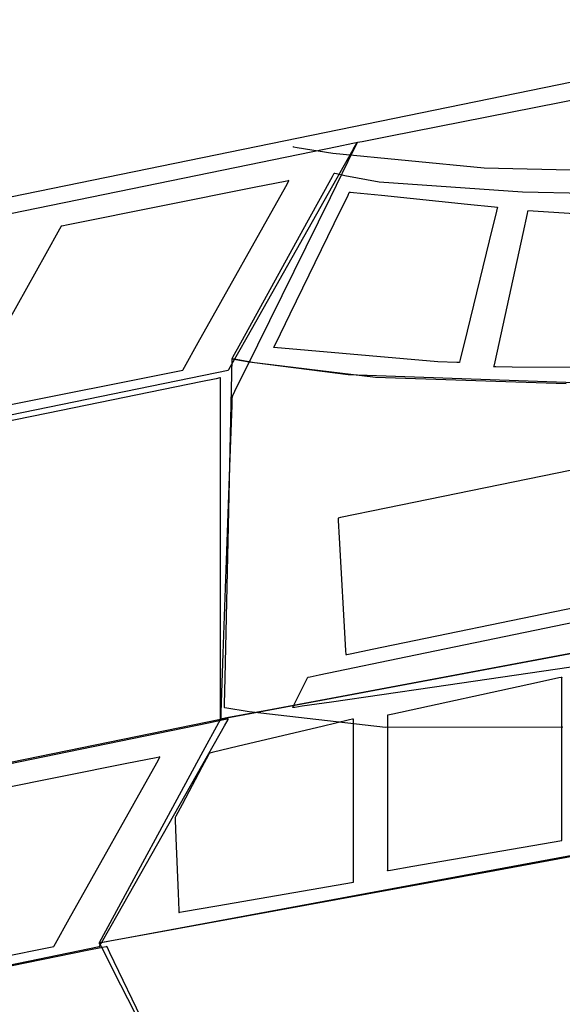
# Model space of a CAD drawing. Extents: x -3.57 to 3.57, y -2.08 to 2.06.
# Tile 145 of 219: x 0.19 to 0.29, y 0.83 to 1.02. Entities that reach past the tile are written whole.
import ezdxf

# ---------------------------------------------------------------- set-up
doc = ezdxf.new("R2010")
doc.units = 0

msp = doc.modelspace()

# ---------------------------------------------------------------- linework, layer by layer
at = {"layer": 'Layer 1', "color": 7, "linetype": 'CONTINUOUS'}
for p, q in [((0.466407, 1.040124), (0.02828, 0.950335)), ((0.311264, 1.004791), (0.258463, 0.994385)), ((0.253534, 0.993414), (0.252631, 0.993235)), ((0.258463, 0.994385), (0.253534, 0.993414)), ((0.248896, 0.99247), (0.220588, 0.986663)), ((0.232155, 0.95719), (0.251852, 0.99195)), ((0.240622, 0.99252), (0.240622, 0.99252)), ((0.240622, 0.99252), (0.240622, 0.99252)), ((0.240622, 0.99252), (0.240622, 0.99252)), ((0.240622, 0.99252), (0.240622, 0.99252)), ((0.240622, 0.99252), (0.240622, 0.99252)), ((0.240622, 0.99252), (0.240622, 0.99252)), ((0.240622, 0.99252), (0.240623, 0.99252)), ((0.240623, 0.99252), (0.240626, 0.992519)), ((0.240626, 0.992519), (0.240655, 0.992513)), ((0.240655, 0.992513), (0.240802, 0.992484)), ((0.240802, 0.992484), (0.241436, 0.992365)), ((0.241436, 0.992365), (0.248072, 0.991268)), ((0.251975, 0.992006), (0.247541, 0.983004)), ((0.251751, 0.993056), (0.248896, 0.99247)), ((0.252422, 0.993193), (0.251751, 0.993056)), ((0.251852, 0.99195), (0.25254, 0.993163)), ((0.25244, 0.99295), (0.251975, 0.992006)), ((0.252558, 0.993221), (0.252422, 0.993193)), ((0.25255, 0.993173), (0.25244, 0.99295)), ((0.25254, 0.993163), (0.252575, 0.993224)), ((0.252572, 0.993219), (0.25255, 0.993173)), ((0.252571, 0.993224), (0.252558, 0.993221)), ((0.252574, 0.993224), (0.252571, 0.993224)), ((0.252574, 0.993223), (0.252572, 0.993219)), ((0.252575, 0.993224), (0.252574, 0.993224)), ((0.252575, 0.993224), (0.252574, 0.993223)), ((0.252577, 0.993225), (0.252575, 0.993224)), ((0.252575, 0.993224), (0.252575, 0.993224)), ((0.252575, 0.993224), (0.252575, 0.993224)), ((0.252575, 0.993224), (0.252575, 0.993224)), ((0.252575, 0.993224), (0.252575, 0.993224)), ((0.252575, 0.993224), (0.252575, 0.993224)), ((0.252575, 0.993224), (0.252575, 0.993224)), ((0.252575, 0.993224), (0.252575, 0.993224)), ((0.252575, 0.993224), (0.252575, 0.993224)), ((0.252575, 0.993224), (0.252575, 0.993224)), ((0.252575, 0.993224), (0.252575, 0.993224)), ((0.252575, 0.993224), (0.252575, 0.993224)), ((0.252575, 0.993224), (0.252575, 0.993224)), ((0.252575, 0.993224), (0.252575, 0.993224)), ((0.252631, 0.993235), (0.252577, 0.993225)), ((0.248072, 0.991268), (0.276153, 0.988551)), ((0.276153, 0.988551), (0.311517, 0.987717)), ((0.220588, 0.986663), (0.03983, 0.949584)), ((0.23921, 0.986051), (0.233766, 0.984963)), ((0.239759, 0.986161), (0.23921, 0.986051)), ((0.239322, 0.985131), (0.239889, 0.986142)), ((0.239888, 0.986187), (0.239759, 0.986161)), ((0.239914, 0.986192), (0.239888, 0.986187)), ((0.239889, 0.986142), (0.239917, 0.986193)), ((0.239917, 0.986193), (0.239914, 0.986192)), ((0.239917, 0.986193), (0.239917, 0.986193)), ((0.239917, 0.986193), (0.239917, 0.986193)), ((0.239917, 0.986193), (0.239917, 0.986193)), ((0.239917, 0.986193), (0.239917, 0.986193)), ((0.239917, 0.986193), (0.239917, 0.986193)), ((0.239917, 0.986193), (0.239917, 0.986193)), ((0.239917, 0.986193), (0.239917, 0.986193)), ((0.239917, 0.986193), (0.239917, 0.986193)), ((0.239917, 0.986193), (0.239917, 0.986193)), ((0.243569, 0.97891), (0.247994, 0.986937)), ((0.247994, 0.986937), (0.248334, 0.987554)), ((0.248334, 0.987554), (0.248357, 0.987595)), ((0.248357, 0.987595), (0.248358, 0.987598)), ((0.248358, 0.987598), (0.248358, 0.987598)), ((0.248358, 0.987598), (0.248358, 0.987598)), ((0.248358, 0.987598), (0.248358, 0.987598)), ((0.248358, 0.987598), (0.248358, 0.987598)), ((0.248358, 0.987598), (0.248358, 0.987598)), ((0.248358, 0.987598), (0.248358, 0.987598)), ((0.248358, 0.987598), (0.248358, 0.987598)), ((0.248358, 0.987598), (0.248358, 0.987598)), ((0.248358, 0.987598), (0.248358, 0.987598)), ((0.248358, 0.987598), (0.248358, 0.987598)), ((0.248358, 0.987598), (0.248359, 0.987598)), ((0.248359, 0.987598), (0.24836, 0.987598)), ((0.24836, 0.987598), (0.248367, 0.987596)), ((0.248367, 0.987596), (0.248435, 0.987577)), ((0.248435, 0.987577), (0.248774, 0.987485)), ((0.248774, 0.987485), (0.250279, 0.987125)), ((0.250279, 0.987125), (0.25664, 0.985966)), ((0.233766, 0.984963), (0.199007, 0.978011)), ((0.223103, 0.956165), (0.239322, 0.985131)), ((0.25664, 0.985966), (0.283209, 0.984093)), ((0.247541, 0.983004), (0.234083, 0.955682)), ((0.248313, 0.978228), (0.250883, 0.983495)), ((0.250883, 0.983495), (0.251123, 0.983987)), ((0.251123, 0.983987), (0.251167, 0.984077)), ((0.251167, 0.984077), (0.251169, 0.984082)), ((0.251169, 0.984082), (0.251169, 0.984083)), ((0.251169, 0.984083), (0.251169, 0.984083)), ((0.251169, 0.984083), (0.251169, 0.984083)), ((0.251169, 0.984083), (0.251169, 0.984083)), ((0.251169, 0.984083), (0.251169, 0.984083)), ((0.251169, 0.984083), (0.251169, 0.984083)), ((0.251169, 0.984083), (0.251169, 0.984083)), ((0.251169, 0.984083), (0.25117, 0.984083)), ((0.25117, 0.984083), (0.251173, 0.984082)), ((0.251173, 0.984082), (0.251199, 0.98408)), ((0.251199, 0.98408), (0.251329, 0.984066)), ((0.251329, 0.984066), (0.251878, 0.98401)), ((0.251878, 0.98401), (0.257118, 0.983473)), ((0.257118, 0.983473), (0.273022, 0.981843)), ((0.283209, 0.984093), (0.317242, 0.983481)), ((0.273022, 0.981843), (0.278032, 0.981329)), ((0.278409, 0.980526), (0.277065, 0.975018)), ((0.278032, 0.981329), (0.278499, 0.981281)), ((0.27855, 0.981104), (0.278409, 0.980526)), ((0.278499, 0.981281), (0.278585, 0.981272)), ((0.278583, 0.98124), (0.27855, 0.981104)), ((0.27859, 0.981268), (0.278583, 0.98124)), ((0.278585, 0.981272), (0.27859, 0.981272)), ((0.27859, 0.981272), (0.278591, 0.981272)), ((0.278591, 0.981271), (0.27859, 0.981271)), ((0.27859, 0.981271), (0.27859, 0.981268)), ((0.278591, 0.981272), (0.278591, 0.981272)), ((0.278591, 0.981272), (0.278591, 0.981272)), ((0.278591, 0.981272), (0.278591, 0.981272)), ((0.278591, 0.981272), (0.278591, 0.981272)), ((0.278591, 0.981272), (0.278591, 0.981272)), ((0.278591, 0.981272), (0.278591, 0.981271)), ((0.284212, 0.980547), (0.284193, 0.980459)), ((0.284216, 0.980565), (0.284212, 0.980547)), ((0.284217, 0.980567), (0.284216, 0.980566)), ((0.284216, 0.980566), (0.284216, 0.980565)), ((0.284217, 0.980567), (0.284217, 0.980567)), ((0.284217, 0.980567), (0.284217, 0.980567)), ((0.284217, 0.980567), (0.284217, 0.980567)), ((0.284217, 0.980567), (0.284217, 0.980567)), ((0.284217, 0.980567), (0.284217, 0.980567)), ((0.303435, 0.979366), (0.284217, 0.980567)), ((0.231002, 0.95611), (0.243569, 0.97891)), ((0.28411, 0.980083), (0.283293, 0.976364)), ((0.284193, 0.980459), (0.28411, 0.980083)), ((0.197402, 0.977166), (0.194861, 0.97263)), ((0.197658, 0.977624), (0.197402, 0.977166)), ((0.197719, 0.977731), (0.197658, 0.977624)), ((0.197731, 0.977753), (0.197719, 0.977731)), ((0.197732, 0.977755), (0.197731, 0.977753)), ((0.197733, 0.977756), (0.197732, 0.977756)), ((0.197732, 0.977756), (0.197732, 0.977756)), ((0.197732, 0.977756), (0.197732, 0.977756)), ((0.197732, 0.977756), (0.197732, 0.977756)), ((0.197732, 0.977756), (0.197732, 0.977756)), ((0.197732, 0.977756), (0.197732, 0.977756)), ((0.197732, 0.977756), (0.197732, 0.977756)), ((0.197732, 0.977756), (0.197732, 0.977756)), ((0.197732, 0.977756), (0.197732, 0.977755)), ((0.197793, 0.977768), (0.197733, 0.977756)), ((0.199007, 0.978011), (0.197793, 0.977768)), ((0.240157, 0.96151), (0.248313, 0.978228)), ((0.500107, 0.975266), (0.257941, 0.925442)), ((0.283293, 0.976364), (0.278077, 0.952611)), ((0.277065, 0.975018), (0.272987, 0.958299)), ((0.194861, 0.97263), (0.178638, 0.943665)), ((0.23747, 0.956001), (0.240157, 0.96151)), ((0.22907, 0.951747), (0.232155, 0.95719)), ((0.272987, 0.958299), (0.271702, 0.953032)), ((0.220562, 0.951629), (0.223103, 0.956165)), ((0.229552, 0.953479), (0.231002, 0.95611)), ((0.234083, 0.955682), (0.229843, 0.947074)), ((0.237106, 0.955256), (0.237107, 0.955257)), ((0.237106, 0.955256), (0.237106, 0.955256)), ((0.237106, 0.955256), (0.237106, 0.955256)), ((0.237106, 0.955256), (0.237106, 0.955256)), ((0.237106, 0.955256), (0.237106, 0.955256)), ((0.237106, 0.955256), (0.237106, 0.955256)), ((0.267517, 0.952598), (0.237106, 0.955256)), ((0.237107, 0.955257), (0.237108, 0.955259)), ((0.237108, 0.955259), (0.237122, 0.955287)), ((0.237122, 0.955287), (0.237188, 0.955424)), ((0.237188, 0.955424), (0.23747, 0.956001)), ((0.228085, 0.89402), (0.22937, 0.95315)), ((0.22937, 0.95315), (0.229371, 0.953151)), ((0.229374, 0.953149), (0.22937, 0.95315)), ((0.22937, 0.95315), (0.22937, 0.95315)), ((0.22937, 0.95315), (0.22937, 0.95315)), ((0.22937, 0.95315), (0.22937, 0.95315)), ((0.22937, 0.95315), (0.22937, 0.95315)), ((0.22937, 0.95315), (0.22937, 0.95315)), ((0.22937, 0.95315), (0.22937, 0.95315)), ((0.22937, 0.95315), (0.22937, 0.95315)), ((0.22937, 0.95315), (0.22937, 0.95315)), ((0.22937, 0.95315), (0.22937, 0.95315)), ((0.22937, 0.95315), (0.22937, 0.95315)), ((0.22937, 0.95315), (0.22937, 0.95315)), ((0.22937, 0.95315), (0.22937, 0.95315)), ((0.22937, 0.95315), (0.22937, 0.95315)), ((0.22937, 0.95315), (0.22937, 0.95315)), ((0.22937, 0.95315), (0.229371, 0.953149)), ((0.229371, 0.953151), (0.229378, 0.953163)), ((0.229371, 0.953149), (0.229374, 0.953149)), ((0.229431, 0.953137), (0.229374, 0.953149)), ((0.229374, 0.953149), (0.229385, 0.953147)), ((0.229378, 0.953163), (0.22941, 0.953223)), ((0.229385, 0.953147), (0.229502, 0.953124)), ((0.22941, 0.953223), (0.229552, 0.953479)), ((0.229748, 0.953076), (0.229431, 0.953137)), ((0.229502, 0.953124), (0.23008, 0.953014)), ((0.220306, 0.951171), (0.220562, 0.951629)), ((0.228759, 0.951198), (0.22907, 0.951747)), ((0.233519, 0.952414), (0.229748, 0.953076)), ((0.23008, 0.953014), (0.232521, 0.952581)), ((0.232521, 0.952581), (0.255997, 0.949727)), ((0.250904, 0.950173), (0.233519, 0.952414)), ((0.271084, 0.952463), (0.267517, 0.952598)), ((0.271452, 0.952449), (0.271084, 0.952463)), ((0.271539, 0.952446), (0.271452, 0.952449)), ((0.271557, 0.952445), (0.271539, 0.952446)), ((0.271559, 0.952445), (0.271557, 0.952445)), ((0.27156, 0.95245), (0.271559, 0.952445)), ((0.271559, 0.952445), (0.271559, 0.952445)), ((0.271559, 0.952445), (0.271559, 0.952445)), ((0.271559, 0.952445), (0.271559, 0.952445)), ((0.271559, 0.952445), (0.271559, 0.952445)), ((0.271559, 0.952445), (0.271559, 0.952445)), ((0.271559, 0.952445), (0.271559, 0.952445)), ((0.271559, 0.952445), (0.271559, 0.952445)), ((0.271559, 0.952445), (0.271559, 0.952445)), ((0.271582, 0.952541), (0.27156, 0.95245)), ((0.271702, 0.953032), (0.271582, 0.952541)), ((0.277895, 0.951782), (0.277886, 0.95174)), ((0.277886, 0.95174), (0.277886, 0.95174)), ((0.277886, 0.95174), (0.277886, 0.95174)), ((0.277886, 0.95174), (0.277886, 0.95174)), ((0.277886, 0.95174), (0.277886, 0.95174)), ((0.277886, 0.95174), (0.277886, 0.95174)), ((0.277886, 0.95174), (0.277886, 0.95174)), ((0.277886, 0.95174), (0.277886, 0.95174)), ((0.277886, 0.95174), (0.277886, 0.95174)), ((0.277886, 0.95174), (0.277886, 0.95174)), ((0.277886, 0.95174), (0.277888, 0.95174)), ((0.277888, 0.95174), (0.277902, 0.95174)), ((0.278077, 0.952611), (0.277895, 0.951782)), ((0.277902, 0.95174), (0.277973, 0.951738)), ((0.277973, 0.951738), (0.278276, 0.951729)), ((0.278276, 0.951729), (0.281308, 0.951648)), ((0.281308, 0.951648), (0.302411, 0.951565)), ((0.041286, 0.912602), (0.228669, 0.951039)), ((0.184196, 0.943833), (0.220232, 0.951039)), ((0.220232, 0.951039), (0.220232, 0.95104)), ((0.220232, 0.95104), (0.220233, 0.95104)), ((0.220232, 0.951039), (0.220232, 0.951039)), ((0.220232, 0.951039), (0.220232, 0.951039)), ((0.220232, 0.951039), (0.220232, 0.951039)), ((0.220232, 0.951039), (0.220232, 0.951039)), ((0.220233, 0.95104), (0.220234, 0.951042)), ((0.220234, 0.951042), (0.220246, 0.951064)), ((0.220246, 0.951064), (0.220306, 0.951171)), ((0.22644, 0.949461), (0.223584, 0.948875)), ((0.227111, 0.949599), (0.22644, 0.949461)), ((0.227247, 0.949626), (0.227111, 0.949599)), ((0.22726, 0.949629), (0.227247, 0.949626)), ((0.227263, 0.94963), (0.22726, 0.949629)), ((0.227264, 0.94963), (0.227263, 0.94963)), ((0.227264, 0.949629), (0.227264, 0.94963)), ((0.227264, 0.94963), (0.227264, 0.94963)), ((0.227264, 0.94963), (0.227264, 0.94963)), ((0.227264, 0.94963), (0.227264, 0.94963)), ((0.227264, 0.94963), (0.227264, 0.94963)), ((0.227264, 0.94963), (0.227264, 0.94963)), ((0.227264, 0.94963), (0.227264, 0.94963)), ((0.227264, 0.949538), (0.227264, 0.949629)), ((0.227264, 0.947718), (0.227264, 0.949538)), ((0.228669, 0.951039), (0.228669, 0.95104)), ((0.228669, 0.95104), (0.22867, 0.95104)), ((0.228669, 0.951039), (0.228669, 0.951039)), ((0.228669, 0.951039), (0.228669, 0.951039)), ((0.228669, 0.951039), (0.228669, 0.951039)), ((0.228669, 0.951039), (0.228669, 0.951039)), ((0.22867, 0.95104), (0.228671, 0.951043)), ((0.228671, 0.951043), (0.228686, 0.951069)), ((0.228686, 0.951069), (0.228759, 0.951198)), ((0.303253, 0.948302), (0.250904, 0.950173)), ((0.255997, 0.949727), (0.291338, 0.948594)), ((0.223584, 0.948875), (0.195277, 0.943069)), ((0.227264, 0.895577), (0.227264, 0.947718)), ((0.229368, 0.946049), (0.229358, 0.945766)), ((0.22937, 0.946107), (0.229368, 0.946049)), ((0.229375, 0.946123), (0.22937, 0.946115)), ((0.22937, 0.946115), (0.22937, 0.946114)), ((0.22937, 0.946114), (0.22937, 0.946114)), ((0.22937, 0.946114), (0.22937, 0.946114)), ((0.22937, 0.946114), (0.22937, 0.946114)), ((0.22937, 0.946114), (0.22937, 0.946114)), ((0.22937, 0.946114), (0.22937, 0.946114)), ((0.22937, 0.946114), (0.22937, 0.946114)), ((0.22937, 0.946114), (0.22937, 0.946112)), ((0.22937, 0.946112), (0.22937, 0.946107)), ((0.229447, 0.946271), (0.229375, 0.946123)), ((0.229843, 0.947074), (0.229447, 0.946271)), ((0.229316, 0.944569), (0.228913, 0.933149)), ((0.229358, 0.945766), (0.229316, 0.944569)), ((0.195277, 0.943069), (0.014519, 0.905994)), ((0.496929, 0.936801), (0.236804, 0.888135)), ((0.228913, 0.933149), (0.227692, 0.898488)), ((0.257941, 0.925442), (0.249484, 0.923702)), ((0.249061, 0.923615), (0.249059, 0.923614)), ((0.249059, 0.923614), (0.249059, 0.923614)), ((0.249059, 0.923614), (0.249059, 0.923614)), ((0.249059, 0.923614), (0.249059, 0.923614)), ((0.249059, 0.923614), (0.249059, 0.923614)), ((0.249059, 0.923614), (0.249059, 0.923614)), ((0.249059, 0.923614), (0.249059, 0.923614)), ((0.249059, 0.923614), (0.249059, 0.923614)), ((0.249059, 0.923614), (0.249059, 0.923614)), ((0.249059, 0.923614), (0.249059, 0.923612)), ((0.249059, 0.923612), (0.24906, 0.923597)), ((0.24906, 0.923597), (0.249064, 0.923519)), ((0.249484, 0.923702), (0.249061, 0.923615)), ((0.249064, 0.923519), (0.249083, 0.92319)), ((0.249083, 0.92319), (0.249264, 0.919924)), ((0.249264, 0.919924), (0.250422, 0.899068)), ((0.263417, 0.89823), (0.323633, 0.910713)), ((0.25537, 0.899317), (0.293113, 0.90712)), ((0.254076, 0.853991), (0.53274, 0.905554)), ((0.227692, 0.898488), (0.227307, 0.887568)), ((0.235425, 0.887877), (0.295753, 0.899164)), ((0.250422, 0.899068), (0.250463, 0.89834)), ((0.250463, 0.89834), (0.250465, 0.898303)), ((0.250487, 0.898308), (0.250668, 0.898345)), ((0.250668, 0.898345), (0.251562, 0.89853)), ((0.251562, 0.89853), (0.25537, 0.899317)), ((0.312105, 0.898838), (0.26647, 0.892213)), ((0.245557, 0.894527), (0.263417, 0.89823)), ((0.250465, 0.898303), (0.250465, 0.898303)), ((0.250465, 0.898303), (0.250465, 0.898303)), ((0.250465, 0.898303), (0.250465, 0.898303)), ((0.250465, 0.898303), (0.250465, 0.898303)), ((0.250465, 0.898303), (0.250465, 0.898303)), ((0.250465, 0.898303), (0.250465, 0.898303)), ((0.250465, 0.898303), (0.250465, 0.898303)), ((0.250465, 0.898303), (0.250466, 0.898303)), ((0.250466, 0.898303), (0.25047, 0.898304)), ((0.25047, 0.898304), (0.250487, 0.898308)), ((0.227264, 0.887412), (0.227264, 0.895577)), ((0.227978, 0.889079), (0.228085, 0.89402)), ((0.241109, 0.889436), (0.243433, 0.894087)), ((0.243433, 0.894087), (0.243433, 0.894087)), ((0.243433, 0.894087), (0.243433, 0.894087)), ((0.243433, 0.894087), (0.243433, 0.894087)), ((0.243433, 0.894087), (0.243434, 0.894087)), ((0.243434, 0.894087), (0.243436, 0.894087)), ((0.243436, 0.894087), (0.243444, 0.894089)), ((0.243444, 0.894089), (0.243478, 0.894096)), ((0.243478, 0.894096), (0.243835, 0.89417)), ((0.243835, 0.89417), (0.245557, 0.894527)), ((0.285827, 0.893061), (0.259178, 0.887268)), ((0.278134, 0.858289), (0.474276, 0.894174)), ((0.290001, 0.893969), (0.285827, 0.893061)), ((0.290422, 0.89406), (0.290001, 0.893969)), ((0.290521, 0.894082), (0.290422, 0.89406)), ((0.290541, 0.894086), (0.290521, 0.894082)), ((0.290543, 0.894086), (0.290541, 0.894086)), ((0.290543, 0.894086), (0.290543, 0.894087)), ((0.290543, 0.894087), (0.290543, 0.894087)), ((0.290543, 0.894087), (0.290543, 0.894087)), ((0.290543, 0.894087), (0.290543, 0.894087)), ((0.290543, 0.894087), (0.290543, 0.894087)), ((0.290543, 0.894087), (0.290543, 0.894087)), ((0.290543, 0.894087), (0.290543, 0.894087)), ((0.290543, 0.894087), (0.290543, 0.894087)), ((0.290543, 0.894087), (0.290543, 0.894086)), ((0.290543, 0.894043), (0.290543, 0.894086)), ((0.290543, 0.893173), (0.290543, 0.894043)), ((0.290543, 0.868259), (0.290543, 0.893173)), ((0.26647, 0.892213), (0.247803, 0.889503)), ((0.240674, 0.888564), (0.241109, 0.889436)), ((0.247803, 0.889503), (0.242373, 0.888715)), ((0.227264, 0.886588), (0.227264, 0.887412)), ((0.227307, 0.887568), (0.227271, 0.886549)), ((0.227965, 0.888486), (0.227968, 0.888598)), ((0.227965, 0.888463), (0.227965, 0.888486)), ((0.227965, 0.888461), (0.227965, 0.888463)), ((0.228037, 0.888446), (0.227965, 0.888461)), ((0.227965, 0.888461), (0.227965, 0.888461)), ((0.227965, 0.888461), (0.227965, 0.888461)), ((0.227965, 0.888461), (0.227965, 0.888461)), ((0.227965, 0.888461), (0.227965, 0.888461)), ((0.227965, 0.888461), (0.227965, 0.888461)), ((0.227965, 0.888461), (0.227965, 0.888461)), ((0.227965, 0.888461), (0.227965, 0.888461)), ((0.227965, 0.888461), (0.227965, 0.888461)), ((0.227965, 0.888461), (0.227965, 0.888461)), ((0.227965, 0.888461), (0.227965, 0.888461)), ((0.227968, 0.888598), (0.227978, 0.889079)), ((0.232545, 0.887656), (0.228037, 0.888446)), ((0.236804, 0.888135), (0.228399, 0.886563)), ((0.229104, 0.886695), (0.235425, 0.887877)), ((0.257861, 0.884805), (0.232545, 0.887656)), ((0.240622, 0.888461), (0.240623, 0.888463)), ((0.240625, 0.888461), (0.240622, 0.888461)), ((0.240622, 0.888461), (0.240622, 0.888461)), ((0.240622, 0.888461), (0.240622, 0.888461)), ((0.240622, 0.888461), (0.240622, 0.888461)), ((0.240622, 0.888461), (0.240622, 0.888461)), ((0.240622, 0.888461), (0.240622, 0.888461)), ((0.240622, 0.888461), (0.240622, 0.888461)), ((0.240622, 0.888461), (0.240622, 0.888461)), ((0.240622, 0.888461), (0.240622, 0.888461)), ((0.240622, 0.888461), (0.240622, 0.888461)), ((0.240622, 0.888461), (0.240622, 0.888461)), ((0.240623, 0.888463), (0.240632, 0.88848)), ((0.240681, 0.888469), (0.240625, 0.888461)), ((0.240632, 0.88848), (0.240674, 0.888564)), ((0.240993, 0.888514), (0.240681, 0.888469)), ((0.242373, 0.888715), (0.240993, 0.888514)), ((0.03988, 0.847913), (0.227264, 0.88635)), ((0.22499, 0.885596), (0.196683, 0.879789)), ((0.226886, 0.885654), (0.223983, 0.880301)), ((0.227846, 0.886182), (0.22499, 0.885596)), ((0.227179, 0.886195), (0.226886, 0.885654)), ((0.227248, 0.886321), (0.227179, 0.886195)), ((0.227262, 0.886347), (0.227248, 0.886321)), ((0.227263, 0.88635), (0.227262, 0.886347)), ((0.227264, 0.88635), (0.227263, 0.88635)), ((0.227264, 0.886394), (0.227264, 0.886588)), ((0.228399, 0.886563), (0.227264, 0.88635)), ((0.227271, 0.886549), (0.227264, 0.886362)), ((0.227264, 0.886355), (0.227264, 0.886394)), ((0.227264, 0.886362), (0.227264, 0.886351)), ((0.227264, 0.886352), (0.227264, 0.886355)), ((0.227264, 0.886351), (0.227264, 0.886352)), ((0.227264, 0.88635), (0.227264, 0.886351)), ((0.227264, 0.886351), (0.227264, 0.88635)), ((0.227264, 0.88635), (0.227266, 0.886351)), ((0.227264, 0.88635), (0.227264, 0.88635)), ((0.227264, 0.88635), (0.227264, 0.88635)), ((0.227264, 0.88635), (0.227264, 0.88635)), ((0.227264, 0.88635), (0.227264, 0.88635)), ((0.227264, 0.88635), (0.227264, 0.88635)), ((0.227264, 0.88635), (0.227264, 0.88635)), ((0.227264, 0.88635), (0.227264, 0.88635)), ((0.227264, 0.88635), (0.227264, 0.88635)), ((0.227264, 0.88635), (0.227264, 0.88635)), ((0.227264, 0.88635), (0.227264, 0.88635)), ((0.227264, 0.88635), (0.227264, 0.88635)), ((0.227264, 0.88635), (0.227264, 0.88635)), ((0.227264, 0.88635), (0.227264, 0.88635)), ((0.227264, 0.88635), (0.227264, 0.88635)), ((0.227264, 0.88635), (0.227264, 0.88635)), ((0.227264, 0.88635), (0.227264, 0.88635)), ((0.227264, 0.88635), (0.227264, 0.88635)), ((0.227264, 0.88635), (0.227264, 0.88635)), ((0.227264, 0.88635), (0.227264, 0.88635)), ((0.227266, 0.886351), (0.227273, 0.886352)), ((0.227273, 0.886352), (0.227302, 0.886358)), ((0.227302, 0.886358), (0.227607, 0.886415)), ((0.227607, 0.886415), (0.229104, 0.886695)), ((0.228516, 0.886319), (0.227846, 0.886182)), ((0.227947, 0.885076), (0.228635, 0.886289)), ((0.228652, 0.886347), (0.228516, 0.886319)), ((0.228635, 0.886289), (0.228669, 0.88635)), ((0.228665, 0.88635), (0.228652, 0.886347)), ((0.228668, 0.88635), (0.228665, 0.88635)), ((0.228669, 0.88635), (0.228668, 0.88635)), ((0.228669, 0.88635), (0.228669, 0.88635)), ((0.228669, 0.88635), (0.228669, 0.88635)), ((0.228669, 0.88635), (0.228669, 0.88635)), ((0.228669, 0.88635), (0.228669, 0.88635)), ((0.228669, 0.88635), (0.228669, 0.88635)), ((0.228669, 0.88635), (0.228669, 0.88635)), ((0.228669, 0.88635), (0.228669, 0.88635)), ((0.251179, 0.886187), (0.246074, 0.884978)), ((0.251714, 0.886314), (0.251179, 0.886187)), ((0.251841, 0.886344), (0.251714, 0.886314)), ((0.251867, 0.88635), (0.251841, 0.886344)), ((0.251869, 0.88635), (0.251867, 0.88635)), ((0.25187, 0.88635), (0.251869, 0.88635)), ((0.25187, 0.886345), (0.25187, 0.88635)), ((0.25187, 0.88635), (0.25187, 0.88635)), ((0.25187, 0.88635), (0.25187, 0.88635)), ((0.25187, 0.88635), (0.25187, 0.88635)), ((0.25187, 0.88635), (0.25187, 0.88635)), ((0.25187, 0.88635), (0.25187, 0.88635)), ((0.25187, 0.88635), (0.25187, 0.88635)), ((0.25187, 0.88635), (0.25187, 0.88635)), ((0.25187, 0.88625), (0.25187, 0.886345)), ((0.25187, 0.885734), (0.25187, 0.88625)), ((0.25187, 0.880211), (0.25187, 0.885734)), ((0.258248, 0.887065), (0.258201, 0.887055)), ((0.258201, 0.887055), (0.258201, 0.887055)), ((0.258201, 0.887055), (0.258201, 0.887055)), ((0.258201, 0.887055), (0.258201, 0.887055)), ((0.258201, 0.887055), (0.258201, 0.887055)), ((0.258201, 0.887055), (0.258201, 0.887055)), ((0.258201, 0.887055), (0.258201, 0.887055)), ((0.258201, 0.887055), (0.258201, 0.887055)), ((0.258201, 0.887055), (0.258201, 0.887055)), ((0.258201, 0.887055), (0.258201, 0.887055)), ((0.258201, 0.887055), (0.258201, 0.887053)), ((0.258201, 0.887053), (0.258201, 0.887035)), ((0.258201, 0.887035), (0.258201, 0.886947)), ((0.258201, 0.886947), (0.258201, 0.886572)), ((0.258201, 0.886572), (0.258201, 0.882852)), ((0.259178, 0.887268), (0.258248, 0.887065)), ((0.208249, 0.850316), (0.227947, 0.885076)), ((0.246074, 0.884978), (0.230579, 0.881309)), ((0.290691, 0.884813), (0.257861, 0.884805)), ((0.258201, 0.882852), (0.258201, 0.8591)), ((0.223983, 0.880301), (0.204764, 0.844866)), ((0.225698, 0.880153), (0.225242, 0.880045)), ((0.230579, 0.881309), (0.225698, 0.880153)), ((0.25187, 0.862677), (0.25187, 0.880211)), ((0.196683, 0.879789), (0.015925, 0.84271)), ((0.199197, 0.849291), (0.215417, 0.878257)), ((0.215304, 0.879177), (0.209861, 0.878089)), ((0.215853, 0.879287), (0.215304, 0.879177)), ((0.215417, 0.878257), (0.215983, 0.879268)), ((0.215982, 0.879313), (0.215853, 0.879287)), ((0.216009, 0.879318), (0.215982, 0.879313)), ((0.215983, 0.879268), (0.216012, 0.879319)), ((0.216011, 0.879319), (0.216009, 0.879318)), ((0.216012, 0.879319), (0.216011, 0.879319)), ((0.216012, 0.879319), (0.216012, 0.879319)), ((0.216012, 0.879319), (0.216012, 0.879319)), ((0.216012, 0.879319), (0.216012, 0.879319)), ((0.216012, 0.879319), (0.216012, 0.879319)), ((0.216012, 0.879319), (0.216012, 0.879319)), ((0.216012, 0.879319), (0.216012, 0.879319)), ((0.216012, 0.879319), (0.216012, 0.879319)), ((0.216012, 0.879319), (0.216012, 0.879319)), ((0.22499, 0.879715), (0.223781, 0.877431)), ((0.225117, 0.879954), (0.22499, 0.879715)), ((0.225147, 0.880011), (0.225117, 0.879954)), ((0.225153, 0.880022), (0.225147, 0.880011)), ((0.225154, 0.880024), (0.225153, 0.880024)), ((0.225153, 0.880024), (0.225153, 0.880023)), ((0.225153, 0.880023), (0.225153, 0.880022)), ((0.225159, 0.880025), (0.225154, 0.880024)), ((0.225154, 0.880024), (0.225154, 0.880024)), ((0.225154, 0.880024), (0.225154, 0.880024)), ((0.225154, 0.880024), (0.225154, 0.880024)), ((0.225154, 0.880024), (0.225154, 0.880024)), ((0.225154, 0.880024), (0.225154, 0.880024)), ((0.225154, 0.880024), (0.225154, 0.880024)), ((0.225242, 0.880045), (0.225159, 0.880025)), ((0.209861, 0.878089), (0.175102, 0.871137)), ((0.223781, 0.877431), (0.220112, 0.870498)), ((0.220112, 0.870498), (0.218956, 0.868314)), ((0.218828, 0.868073), (0.218827, 0.868071)), ((0.218827, 0.868071), (0.218827, 0.868071)), ((0.218827, 0.868071), (0.218827, 0.868071)), ((0.218827, 0.868071), (0.218827, 0.868071)), ((0.218827, 0.868071), (0.218827, 0.868071)), ((0.218827, 0.868071), (0.218827, 0.868071)), ((0.218827, 0.868071), (0.218827, 0.868071)), ((0.218827, 0.868071), (0.218827, 0.868071)), ((0.218827, 0.868071), (0.218827, 0.86807)), ((0.218827, 0.86807), (0.218827, 0.868069)), ((0.218827, 0.868069), (0.218828, 0.868052)), ((0.218848, 0.868111), (0.218828, 0.868073)), ((0.218828, 0.868052), (0.218831, 0.867968)), ((0.218831, 0.867968), (0.218845, 0.867616)), ((0.218845, 0.867616), (0.218979, 0.864257)), ((0.218956, 0.868314), (0.218848, 0.868111)), ((0.290543, 0.864358), (0.290543, 0.868259)), ((0.218979, 0.864257), (0.219385, 0.854062)), ((0.262917, 0.859048), (0.290543, 0.86385)), ((0.290543, 0.863964), (0.290543, 0.864358)), ((0.290543, 0.863871), (0.290543, 0.863964)), ((0.290543, 0.863853), (0.290543, 0.863871)), ((0.290543, 0.863851), (0.290543, 0.863853)), ((0.290543, 0.86385), (0.290543, 0.863851)), ((0.290543, 0.863851), (0.290543, 0.863851)), ((0.290543, 0.86385), (0.290543, 0.86385)), ((0.290543, 0.86385), (0.290543, 0.86385)), ((0.290543, 0.86385), (0.290543, 0.86385)), ((0.290543, 0.86385), (0.290543, 0.86385)), ((0.25187, 0.8569), (0.25187, 0.862677)), ((0.213507, 0.846466), (0.278134, 0.858289)), ((0.258201, 0.8591), (0.258201, 0.858332)), ((0.258201, 0.858332), (0.258201, 0.858228)), ((0.258201, 0.858228), (0.258203, 0.858229)), ((0.258201, 0.858228), (0.258201, 0.858228)), ((0.258201, 0.858228), (0.258201, 0.858228)), ((0.258201, 0.858228), (0.258201, 0.858228)), ((0.258201, 0.858228), (0.258201, 0.858228)), ((0.258201, 0.858228), (0.258201, 0.858228)), ((0.258201, 0.858228), (0.258201, 0.858228)), ((0.258201, 0.858228), (0.258201, 0.858228)), ((0.258201, 0.858228), (0.258201, 0.858228)), ((0.258201, 0.858228), (0.258201, 0.858228)), ((0.258201, 0.858228), (0.258201, 0.858228)), ((0.258201, 0.858228), (0.258201, 0.858228)), ((0.258203, 0.858229), (0.258223, 0.858232)), ((0.258223, 0.858232), (0.258322, 0.858249)), ((0.258322, 0.858249), (0.258743, 0.858323)), ((0.258743, 0.858323), (0.262917, 0.859048)), ((0.25187, 0.856294), (0.25187, 0.8569)), ((0.226544, 0.851713), (0.25187, 0.856118)), ((0.25187, 0.856151), (0.25187, 0.856294)), ((0.25187, 0.856122), (0.25187, 0.856151)), ((0.25187, 0.856119), (0.25187, 0.856122)), ((0.25187, 0.856118), (0.25187, 0.856119)), ((0.25187, 0.856118), (0.25187, 0.856118)), ((0.25187, 0.856118), (0.25187, 0.856118)), ((0.25187, 0.856118), (0.25187, 0.856118)), ((0.25187, 0.856118), (0.25187, 0.856118)), ((0.25187, 0.856118), (0.25187, 0.856118)), ((0.210436, 0.845916), (0.254076, 0.853991)), ((0.219385, 0.854062), (0.219513, 0.85085)), ((0.220364, 0.850638), (0.226544, 0.851713)), ((0.196657, 0.844755), (0.199197, 0.849291)), ((0.205165, 0.844873), (0.208249, 0.850316)), ((0.219513, 0.85085), (0.219525, 0.850551)), ((0.219525, 0.850551), (0.219527, 0.850496)), ((0.219527, 0.850496), (0.219528, 0.850492)), ((0.219528, 0.850492), (0.219528, 0.850492)), ((0.219528, 0.850492), (0.219528, 0.850492)), ((0.219528, 0.850492), (0.219528, 0.850492)), ((0.219528, 0.850492), (0.219528, 0.850492)), ((0.219528, 0.850492), (0.219528, 0.850492)), ((0.219528, 0.850492), (0.219528, 0.850492)), ((0.219528, 0.850492), (0.219528, 0.850492)), ((0.219528, 0.850492), (0.219529, 0.850492)), ((0.219529, 0.850492), (0.219531, 0.850493)), ((0.219531, 0.850493), (0.219563, 0.850498)), ((0.219563, 0.850498), (0.219716, 0.850525)), ((0.219716, 0.850525), (0.220364, 0.850638)), ((0.206033, 0.845101), (0.210436, 0.845916)), ((0.206735, 0.845227), (0.213507, 0.846466)), ((0.017384, 0.805728), (0.204764, 0.844165)), ((0.16029, 0.836959), (0.196327, 0.844165)), ((0.196327, 0.844166), (0.196328, 0.844168)), ((0.196327, 0.844165), (0.196327, 0.844166)), ((0.196327, 0.844166), (0.196327, 0.844166)), ((0.196327, 0.844165), (0.196327, 0.844165)), ((0.196327, 0.844165), (0.196327, 0.844165)), ((0.196327, 0.844165), (0.196327, 0.844165)), ((0.196327, 0.844165), (0.196327, 0.844165)), ((0.196328, 0.844168), (0.19634, 0.84419)), ((0.19634, 0.84419), (0.196401, 0.844297)), ((0.196401, 0.844297), (0.196657, 0.844755)), ((0.205346, 0.843996), (0.20249, 0.843411)), ((0.204764, 0.844866), (0.204766, 0.844867)), ((0.204764, 0.844866), (0.204764, 0.844866)), ((0.204764, 0.844866), (0.204764, 0.844866)), ((0.204764, 0.844866), (0.204764, 0.844866)), ((0.204764, 0.844866), (0.204764, 0.844866)), ((0.204764, 0.844866), (0.204765, 0.844866)), ((0.204768, 0.844859), (0.204764, 0.844866)), ((0.204764, 0.844866), (0.204764, 0.844866)), ((0.204764, 0.844866), (0.204764, 0.844866)), ((0.204764, 0.844866), (0.204764, 0.844866)), ((0.204764, 0.844866), (0.204764, 0.844866)), ((0.204764, 0.844866), (0.204764, 0.844866)), ((0.204764, 0.844866), (0.204764, 0.844866)), ((0.204764, 0.844166), (0.204766, 0.844169)), ((0.204764, 0.844165), (0.204764, 0.844166)), ((0.204764, 0.844166), (0.204764, 0.844166)), ((0.204764, 0.844165), (0.204764, 0.844165)), ((0.204764, 0.844165), (0.204764, 0.844165)), ((0.204764, 0.844165), (0.204764, 0.844165)), ((0.204764, 0.844165), (0.204764, 0.844165)), ((0.204765, 0.844866), (0.20477, 0.844867)), ((0.204766, 0.844867), (0.204774, 0.844868)), ((0.204766, 0.844169), (0.20478, 0.844195)), ((0.204829, 0.844738), (0.204768, 0.844859)), ((0.20477, 0.844867), (0.20479, 0.844871)), ((0.204774, 0.844868), (0.204805, 0.844874)), ((0.20478, 0.844195), (0.204854, 0.844324)), ((0.20479, 0.844871), (0.204999, 0.84491)), ((0.204805, 0.844874), (0.205131, 0.844933)), ((0.205165, 0.844078), (0.204829, 0.844738)), ((0.204854, 0.844324), (0.205165, 0.844873)), ((0.204999, 0.84491), (0.206033, 0.845101)), ((0.205131, 0.844933), (0.206735, 0.845227)), ((0.208762, 0.837013), (0.205165, 0.844078)), ((0.206016, 0.844134), (0.205346, 0.843996)), ((0.206152, 0.844162), (0.206016, 0.844134)), ((0.206165, 0.844164), (0.206152, 0.844162)), ((0.206168, 0.844165), (0.206165, 0.844164)), ((0.206169, 0.844165), (0.206168, 0.844165)), ((0.206196, 0.84411), (0.206169, 0.844165)), ((0.206169, 0.844165), (0.206169, 0.844165)), ((0.206169, 0.844165), (0.206169, 0.844165)), ((0.206169, 0.844165), (0.206169, 0.844165)), ((0.206169, 0.844165), (0.206169, 0.844165)), ((0.206169, 0.844165), (0.206169, 0.844165)), ((0.206169, 0.844165), (0.206169, 0.844165)), ((0.206169, 0.844165), (0.206169, 0.844165)), ((0.206722, 0.843018), (0.206196, 0.84411)), ((0.20249, 0.843411), (0.174183, 0.837604)), ((0.221787, 0.811733), (0.206722, 0.843018)), ((0.220181, 0.814586), (0.208762, 0.837013))]:
    msp.add_line(p, q, dxfattribs=at)

doc.saveas('drawing.dxf')
